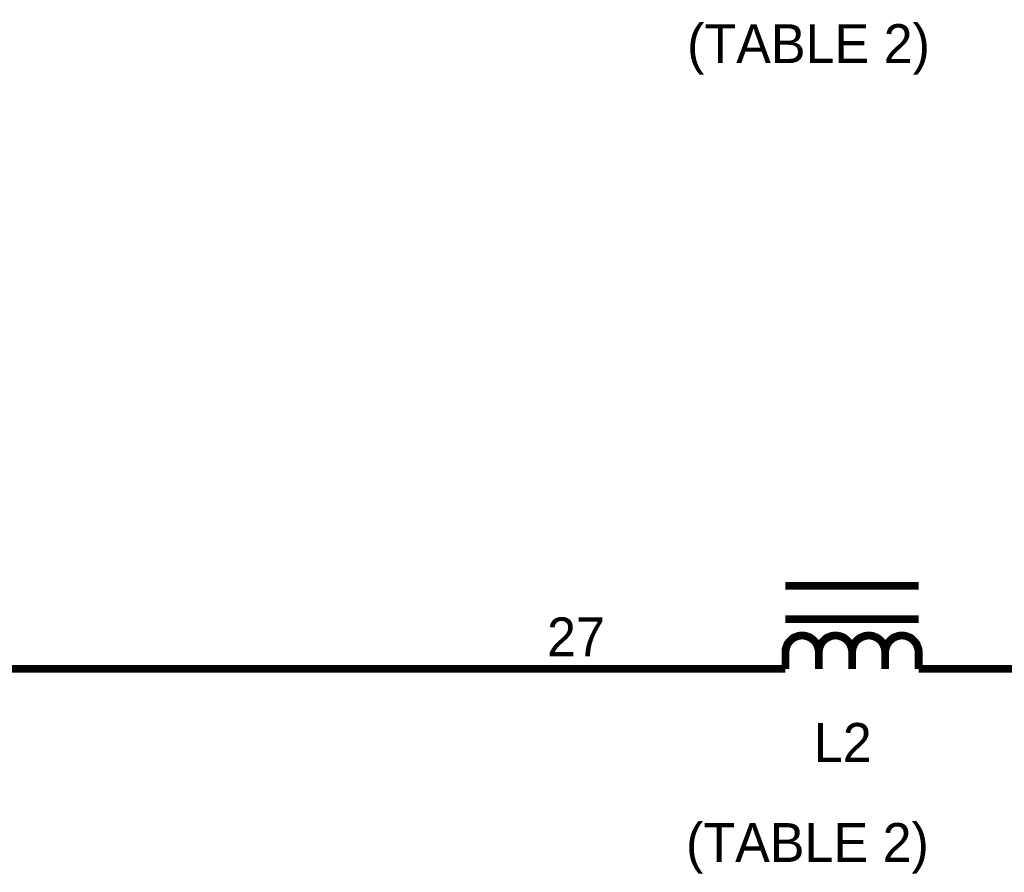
# Model space of a CAD drawing. Extents: x 0 to 22, y 0 to 17.
# Tile 36 of 58: x 10.9 to 12.4, y 10.9 to 12.2. Entities that reach past the tile are written whole.
import ezdxf

# ---------------------------------------------------------------- set-up
doc = ezdxf.new("R2010")
doc.units = 0
doc.layers.add('SHEET', color=255, linetype='CONTINUOUS')

msp = doc.modelspace()

# ---------------------------------------------------------------- linework, layer by layer
at = {"layer": 'SHEET', "const_width": 0.0118}
for points in [[(10.8001, 11.6999), (10.8001, 11.1999), (11.9002, 11.1999)], [(12.3, 11.3247), (12.1001, 11.3247)], [(12.3, 11.2746), (12.1001, 11.2746)], [(12.1251, 11.25), (12.1239, 11.25), (12.1226, 11.25), (12.1214, 11.2496), (12.1201, 11.2496), (12.1189, 11.2492), (12.1176, 11.2487), (12.1164, 11.2483), (12.1155, 11.2479), (12.1143, 11.2475), (12.113, 11.2471), (12.1122, 11.2462), (12.1114, 11.2458), (12.1101, 11.245), (12.1093, 11.2442), (12.1084, 11.2433), (12.1076, 11.2425), (12.1068, 11.2417), (12.1059, 11.2408), (12.1051, 11.24), (12.1043, 11.2387), (12.1038, 11.2379), (12.103, 11.2371), (12.1026, 11.2358), (12.1022, 11.2346), (12.1018, 11.2337), (12.1013, 11.2325), (12.1009, 11.2312), (12.1005, 11.23), (12.1005, 11.2287), (12.1001, 11.2275), (12.1001, 11.2262), (12.1001, 11.225)], [(12.1502, 11.225), (12.1502, 11.2262), (12.1502, 11.2275), (12.1497, 11.2287), (12.1497, 11.23), (12.1493, 11.2312), (12.1489, 11.2325), (12.1485, 11.2337), (12.1481, 11.2346), (12.1477, 11.2358), (12.1472, 11.2371), (12.1464, 11.2379), (12.146, 11.2387), (12.1452, 11.24), (12.1443, 11.2408), (12.1435, 11.2417), (12.1427, 11.2425), (12.1418, 11.2433), (12.141, 11.2442), (12.1401, 11.245), (12.1389, 11.2458), (12.1381, 11.2462), (12.1372, 11.2471), (12.136, 11.2475), (12.1347, 11.2479), (12.1339, 11.2483), (12.1326, 11.2487), (12.1314, 11.2492), (12.1301, 11.2496), (12.1289, 11.2496), (12.1276, 11.25), (12.1264, 11.25), (12.1251, 11.25)], [(12.1752, 11.25), (12.174, 11.25), (12.1727, 11.25), (12.1714, 11.2496), (12.1702, 11.2496), (12.1689, 11.2492), (12.1677, 11.2487), (12.1664, 11.2483), (12.1656, 11.2479), (12.1644, 11.2475), (12.1631, 11.2471), (12.1623, 11.2462), (12.1614, 11.2458), (12.1602, 11.245), (12.1593, 11.2442), (12.1585, 11.2433), (12.1577, 11.2425), (12.1568, 11.2417), (12.156, 11.2408), (12.1552, 11.24), (12.1543, 11.2387), (12.1539, 11.2379), (12.1531, 11.2371), (12.1527, 11.2358), (12.1522, 11.2346), (12.1518, 11.2337), (12.1514, 11.2325), (12.151, 11.2312), (12.1506, 11.23), (12.1506, 11.2287), (12.1502, 11.2275), (12.1502, 11.2262), (12.1502, 11.225)], [(12.2002, 11.225), (12.2002, 11.2262), (12.2002, 11.2275), (12.1998, 11.2287), (12.1998, 11.23), (12.1994, 11.2312), (12.199, 11.2325), (12.1986, 11.2337), (12.1982, 11.2346), (12.1977, 11.2358), (12.1973, 11.2371), (12.1965, 11.2379), (12.1961, 11.2387), (12.1952, 11.24), (12.1944, 11.2408), (12.1936, 11.2417), (12.1927, 11.2425), (12.1919, 11.2433), (12.1911, 11.2442), (12.1902, 11.245), (12.189, 11.2458), (12.1881, 11.2462), (12.1873, 11.2471), (12.1861, 11.2475), (12.1848, 11.2479), (12.184, 11.2483), (12.1827, 11.2487), (12.1815, 11.2492), (12.1802, 11.2496), (12.179, 11.2496), (12.1777, 11.25), (12.1765, 11.25), (12.1752, 11.25)], [(12.2253, 11.25), (12.224, 11.25), (12.2228, 11.25), (12.2215, 11.2496), (12.2203, 11.2496), (12.219, 11.2492), (12.2178, 11.2487), (12.2165, 11.2483), (12.2153, 11.2479), (12.2144, 11.2475), (12.2132, 11.2471), (12.2123, 11.2462), (12.2111, 11.2458), (12.2103, 11.245), (12.209, 11.2442), (12.2082, 11.2433), (12.2073, 11.2425), (12.2065, 11.2417), (12.2057, 11.2408), (12.2053, 11.24), (12.2044, 11.2387), (12.2036, 11.2379), (12.2032, 11.2371), (12.2027, 11.2358), (12.2023, 11.2346), (12.2019, 11.2337), (12.2015, 11.2325), (12.2011, 11.2312), (12.2007, 11.23), (12.2007, 11.2287), (12.2002, 11.2275), (12.2002, 11.2262), (12.2002, 11.225)], [(12.2499, 11.225), (12.2499, 11.2262), (12.2499, 11.2275), (12.2495, 11.2287), (12.2495, 11.23), (12.2491, 11.2312), (12.2487, 11.2325), (12.2482, 11.2337), (12.2478, 11.2346), (12.2474, 11.2358), (12.247, 11.2371), (12.2466, 11.2379), (12.2457, 11.2387), (12.2449, 11.24), (12.2445, 11.2408), (12.2436, 11.2417), (12.2428, 11.2425), (12.242, 11.2433), (12.2411, 11.2442), (12.2399, 11.245), (12.2391, 11.2458), (12.2382, 11.2462), (12.237, 11.2471), (12.2361, 11.2475), (12.2349, 11.2479), (12.2336, 11.2483), (12.2328, 11.2487), (12.2315, 11.2492), (12.2303, 11.2496), (12.229, 11.2496), (12.2278, 11.25), (12.2265, 11.25), (12.2253, 11.25)], [(12.2749, 11.25), (12.2737, 11.25), (12.2724, 11.25), (12.2712, 11.2496), (12.2699, 11.2496), (12.2687, 11.2492), (12.2674, 11.2487), (12.2662, 11.2483), (12.2653, 11.2479), (12.2641, 11.2475), (12.2628, 11.2471), (12.262, 11.2462), (12.2612, 11.2458), (12.2599, 11.245), (12.2591, 11.2442), (12.2583, 11.2433), (12.2574, 11.2425), (12.2566, 11.2417), (12.2557, 11.2408), (12.2549, 11.24), (12.2541, 11.2387), (12.2537, 11.2379), (12.2528, 11.2371), (12.2524, 11.2358), (12.252, 11.2346), (12.2516, 11.2337), (12.2512, 11.2325), (12.2507, 11.2312), (12.2503, 11.23), (12.2503, 11.2287), (12.2499, 11.2275), (12.2499, 11.2262), (12.2499, 11.225)], [(12.3, 11.225), (12.3, 11.2262), (12.3, 11.2275), (12.2996, 11.2287), (12.2996, 11.23), (12.2992, 11.2312), (12.2987, 11.2325), (12.2983, 11.2337), (12.2979, 11.2346), (12.2975, 11.2358), (12.2971, 11.2371), (12.2962, 11.2379), (12.2958, 11.2387), (12.295, 11.24), (12.2941, 11.2408), (12.2933, 11.2417), (12.2925, 11.2425), (12.2916, 11.2433), (12.2908, 11.2442), (12.29, 11.245), (12.2887, 11.2458), (12.2879, 11.2462), (12.287, 11.2471), (12.2858, 11.2475), (12.2845, 11.2479), (12.2837, 11.2483), (12.2825, 11.2487), (12.2812, 11.2492), (12.28, 11.2496), (12.2787, 11.2496), (12.2774, 11.25), (12.2762, 11.25), (12.2749, 11.25)], [(12.1001, 11.225), (12.1001, 11.225), (12.1001, 11.225), (12.1001, 11.225), (12.1001, 11.225), (12.1001, 11.225), (12.1001, 11.225), (12.1001, 11.225), (12.1001, 11.225), (12.1001, 11.225), (12.1001, 11.225), (12.1001, 11.225), (12.1001, 11.225), (12.1001, 11.225), (12.1001, 11.225), (12.1001, 11.225), (12.1001, 11.225), (12.1001, 11.225), (12.1001, 11.225), (12.1001, 11.225), (12.1001, 11.225), (12.1001, 11.225), (12.1001, 11.225), (12.1001, 11.225), (12.1001, 11.225), (12.1001, 11.225), (12.1001, 11.225), (12.1001, 11.225), (12.1001, 11.225), (12.1001, 11.225), (12.1001, 11.225), (12.1001, 11.225), (12.1001, 11.225)], [(12.1001, 11.1999), (12.1001, 11.225)], [(12.1502, 11.225), (12.1502, 11.225), (12.1502, 11.225), (12.1502, 11.225), (12.1502, 11.225), (12.1502, 11.225), (12.1502, 11.225), (12.1502, 11.225), (12.1502, 11.225), (12.1502, 11.225), (12.1502, 11.225), (12.1502, 11.225), (12.1502, 11.225), (12.1502, 11.225), (12.1502, 11.225), (12.1502, 11.225), (12.1502, 11.225), (12.1502, 11.225), (12.1502, 11.225), (12.1502, 11.225), (12.1502, 11.225), (12.1502, 11.225), (12.1502, 11.225), (12.1502, 11.225), (12.1502, 11.225), (12.1502, 11.225), (12.1502, 11.225), (12.1502, 11.225), (12.1502, 11.225), (12.1502, 11.225), (12.1502, 11.225), (12.1502, 11.225), (12.1502, 11.225)], [(12.1502, 11.1999), (12.1502, 11.225)], [(12.2002, 11.225), (12.2002, 11.225), (12.2002, 11.225), (12.2002, 11.225), (12.2002, 11.225), (12.2002, 11.225), (12.2002, 11.225), (12.2002, 11.225), (12.2002, 11.225), (12.2002, 11.225), (12.2002, 11.225), (12.2002, 11.225), (12.2002, 11.225), (12.2002, 11.225), (12.2002, 11.225), (12.2002, 11.225), (12.2002, 11.225), (12.2002, 11.225), (12.2002, 11.225), (12.2002, 11.225), (12.2002, 11.225), (12.2002, 11.225), (12.2002, 11.225), (12.2002, 11.225), (12.2002, 11.225), (12.2002, 11.225), (12.2002, 11.225), (12.2002, 11.225), (12.2002, 11.225), (12.2002, 11.225), (12.2002, 11.225), (12.2002, 11.225), (12.2002, 11.225)], [(12.2002, 11.1999), (12.2002, 11.225)], [(12.2499, 11.225), (12.2499, 11.225), (12.2499, 11.225), (12.2499, 11.225), (12.2499, 11.225), (12.2499, 11.225), (12.2499, 11.225), (12.2499, 11.225), (12.2499, 11.225), (12.2499, 11.225), (12.2499, 11.225), (12.2499, 11.225), (12.2499, 11.225), (12.2499, 11.225), (12.2499, 11.225), (12.2499, 11.225), (12.2499, 11.225), (12.2499, 11.225), (12.2499, 11.225), (12.2499, 11.225), (12.2499, 11.225), (12.2499, 11.225), (12.2499, 11.225), (12.2499, 11.225), (12.2499, 11.225), (12.2499, 11.225), (12.2499, 11.225), (12.2499, 11.225), (12.2499, 11.225), (12.2499, 11.225), (12.2499, 11.225), (12.2499, 11.225), (12.2499, 11.225)], [(12.2499, 11.1999), (12.2499, 11.225)], [(12.3, 11.1999), (12.3, 11.225)], [(12.1001, 11.1999), (11.9002, 11.1999)], [(12.3, 11.1999), (12.4999, 11.1999)]]:
    msp.add_lwpolyline(points, dxfattribs=at)

# ---------------------------------------------------------------- texts
at = {"layer": 'SHEET'}
for s, p in [('(TABLE 2)', (11.9523, 12.1102)), ('27', (11.742, 11.2187)), ('L2', (12.1427, 11.0601)), ('(TABLE 2)', (11.9507, 10.9098))]:
    msp.add_text(s, height=0.05843, dxfattribs=at).set_placement(p)

doc.saveas('drawing.dxf')
